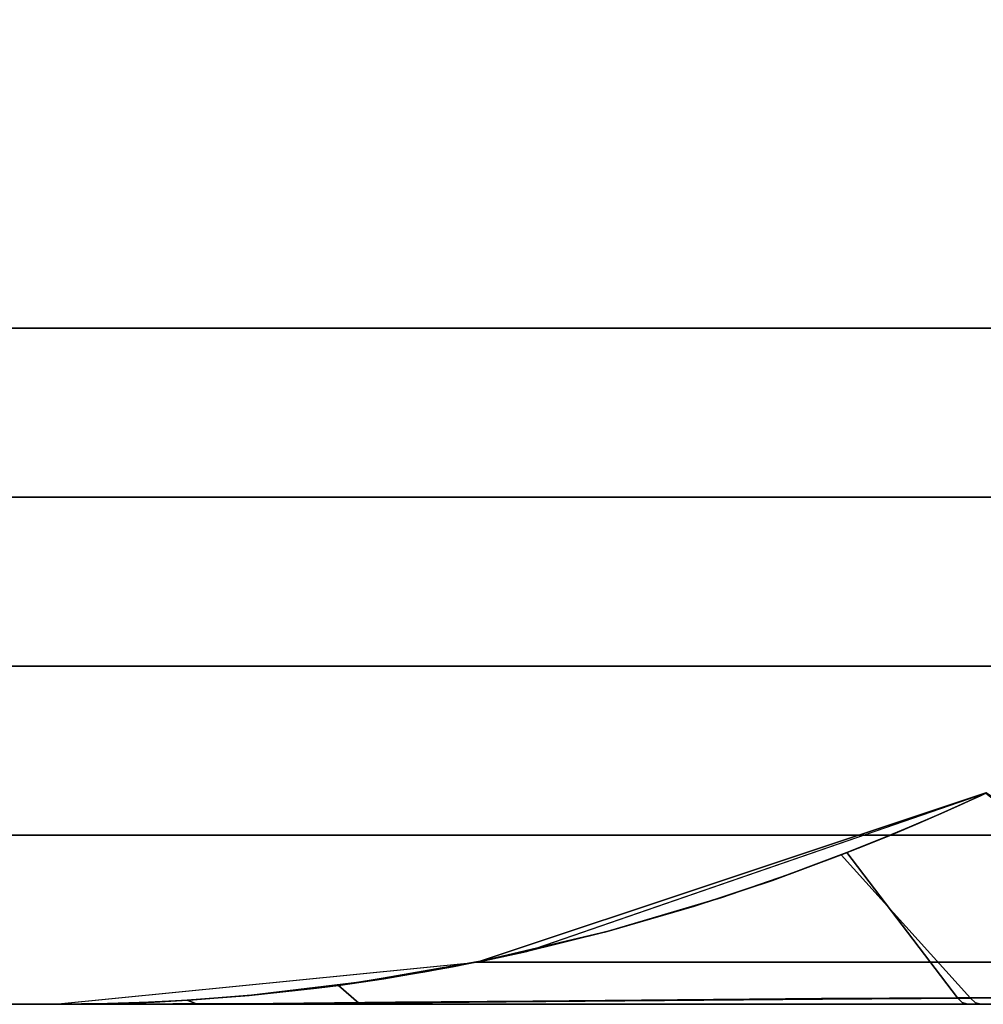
# Model space of a CAD drawing. Header units: centimetres. Extents: x -18 to 18, y -18 to 18.
# Tile 28 of 45: x 13.5 to 15.8, y -18 to -15.7. Entities that reach past the tile are written whole.
import ezdxf

# ---------------------------------------------------------------- set-up
doc = ezdxf.new("R2010")
doc.units = ezdxf.units.CM
doc.layers.get('0').update_dxf_attribs({"true_color": 0x5890e1})

msp = doc.modelspace()

# ---------------------------------------------------------------- linework, layer by layer
at = {"color": 183, "true_color": 0x8c58e1}
for points in [[(17.6, 17.6, 0), (17.6, -17.6, 0), (-17.6, -17.6, 0), (-17.6, 17.6, 0)], [(-17.6, 17.6, 0), (-17.6, -17.6, 0), (17.6, -17.6, 0), (17.6, 17.6, 0)], [(-16.4, 16.4, 0), (16.4, 16.4, 0), (16.4, -16.4, 0), (-16.4, -16.4, 0)], [(16.4, -16.7923, 0), (16.4, -16.8, 0), (-16.4, -16.8, 0), (-16.4, -16.7923, 0), (-16.4, -16.7695, 0), (-16.4, -16.7325, 0), (-16.4, -16.6828, 0), (-16.4, -16.6222, 0), (-16.4, -16.553, 0), (-16.4, -16.478, 0), (-16.4, -16.4, 0), (16.4, -16.4, 0), (16.4, -16.478, 0), (16.4, -16.553, 0), (16.4, -16.6222, 0), (16.4, -16.6828, 0), (16.4, -16.7325, 0), (16.4, -16.7695, 0)], [(16.4, -16.8304, 0), (16.4, -16.8674, 0), (16.4, -16.9172, 0), (16.4, -16.9778, 0), (16.4, -17.0469, 0), (16.4, -17.122, 0), (16.4, -17.2, 0), (-16.4, -17.2, 0), (-16.4, -17.122, 0), (-16.4, -17.0469, 0), (-16.4, -16.9778, 0), (-16.4, -16.9172, 0), (-16.4, -16.8674, 0), (-16.4, -16.8304, 0), (-16.4, -16.8077, 0), (-16.4, -16.8, 0), (16.4, -16.8, 0), (16.4, -16.8077, 0)], [(16.4144, -17.9, 0), (15.8201, -17.4999, 0), (14.6161, -17.9, 0)], [(16.4149, -17.9, 0), (15.8207, -17.4999, 0), (14.6169, -17.9, 0)], [(16.4152, -17.9, 0), (15.821, -17.4999, 0), (14.6172, -17.9, 0)], [(16.4152, -17.9, 0), (15.821, -17.4999, 0), (14.6172, -17.9, 0)], [(16.4152, -17.9, 0), (15.821, -17.4999, 0), (14.6172, -17.9, 0)], [(16.4152, -17.9, 0), (15.821, -17.4999, 0), (14.6172, -17.9, 0)], [(15.4775, -17.6464, 0), (15.5179, -17.6306, 0), (15.5906, -17.6012, 0), (15.6597, -17.5723, 0), (15.7214, -17.5455, 0), (15.772, -17.5227, 0), (15.8071, -17.5064, 0), (15.8199, -17.5003, 0), (16.4379, -17.9844, 0), (16.3254, -17.984, 0), (16.1757, -17.9841, 0), (15.9933, -17.9847, 0), (15.7836, -17.9858, 0)], [(15.4778, -17.6464, 0), (15.5182, -17.6306, 0), (15.5909, -17.6012, 0), (15.66, -17.5723, 0), (15.7217, -17.5455, 0), (15.7723, -17.5227, 0), (15.8074, -17.5064, 0), (15.8202, -17.5003, 0), (16.4382, -17.9844, 0), (16.3256, -17.984, 0), (16.176, -17.9841, 0), (15.9935, -17.9847, 0), (15.7838, -17.9858, 0)], [(15.4778, -17.6464, 0), (15.5182, -17.6306, 0), (15.5909, -17.6012, 0), (15.66, -17.5723, 0), (15.7217, -17.5455, 0), (15.7723, -17.5227, 0), (15.8074, -17.5064, 0), (15.8202, -17.5003, 0), (16.4382, -17.9844, 0), (16.3256, -17.984, 0), (16.176, -17.9841, 0), (15.9935, -17.9847, 0), (15.7838, -17.9858, 0)], [(15.4778, -17.6464, 0), (15.5182, -17.6306, 0), (15.5909, -17.6012, 0), (15.66, -17.5723, 0), (15.7217, -17.5455, 0), (15.7723, -17.5227, 0), (15.8074, -17.5064, 0), (15.8202, -17.5003, 0), (16.4382, -17.9844, 0), (16.3256, -17.984, 0), (16.176, -17.9841, 0), (15.9935, -17.9847, 0), (15.7838, -17.9858, 0)], [(15.4778, -17.6464, 0), (15.5182, -17.6306, 0), (15.5909, -17.6012, 0), (15.66, -17.5723, 0), (15.7217, -17.5455, 0), (15.7723, -17.5227, 0), (15.8074, -17.5064, 0), (15.8202, -17.5003, 0), (16.4382, -17.9844, 0), (16.3256, -17.984, 0), (16.176, -17.9841, 0), (15.9935, -17.9847, 0), (15.7838, -17.9858, 0)], [(15.5683, -17.61, 0), (15.6264, -17.586, 0), (15.6384, -17.581, 0), (15.7031, -17.5532, 0), (15.7587, -17.5284, 0), (15.801, -17.5089, 0), (15.8201, -17.4998, 0), (16.4199, -17.9846, 0), (16.3012, -17.9838, 0), (16.1476, -17.9836, 0), (15.9629, -17.9839, 0), (15.7527, -17.9847, 0), (15.4909, -17.6409, 0)], [(17.6, -17.9923, 0), (17.6, -18, 0), (-17.6, -18, 0), (-17.6, -17.9923, 0), (-17.6, -17.9695, 0), (-17.6, -17.9325, 0), (-17.6, -17.8828, 0), (-17.6, -17.8222, 0), (-17.6, -17.753, 0), (-17.6, -17.678, 0), (-17.6, -17.6, 0), (17.6, -17.6, 0), (17.6, -17.678, 0), (17.6, -17.753, 0), (17.6, -17.8222, 0), (17.6, -17.8828, 0), (17.6, -17.9325, 0), (17.6, -17.9695, 0)], [(-17.6, -18, 0), (17.6, -18, 0), (17.6, -17.9923, 0), (17.6, -17.9695, 0), (17.6, -17.9325, 0), (17.6, -17.8828, 0), (17.6, -17.8222, 0), (17.6, -17.753, 0), (17.6, -17.678, 0), (17.6, -17.6, 0), (-17.6, -17.6, 0), (-17.6, -17.678, 0), (-17.6, -17.753, 0), (-17.6, -17.8222, 0), (-17.6, -17.8828, 0), (-17.6, -17.9325, 0), (-17.6, -17.9695, 0), (-17.6, -17.9923, 0)], [(13.6178, -18, 0), (13.6178, -18, 0), (13.6322, -18, 0), (13.6714, -17.9996, 0), (13.726, -17.9988, 0), (13.791, -17.997, 0), (13.9341, -17.99, 0), (14.0826, -17.9784, 0), (14.3446, -17.9472, 0), (14.6329, -17.8965, 0), (14.9236, -17.8277, 0), (15.1957, -17.7469, 0), (15.3509, -17.6935, 0), (15.4909, -17.6409, 0), (15.7527, -17.9847, 0), (15.4315, -17.9866, 0), (15.0905, -17.9892, 0), (14.748, -17.9923, 0), (14.4229, -17.9953, 0), (14.1336, -17.9978, 0), (13.896, -17.9993, 0), (13.7256, -17.9999, 0), (13.6343, -18, 0), (13.6181, -18, 0)], [(14.5575, -17.9116, 0), (14.5576, -17.9115, 0), (14.7192, -17.8782, 0), (14.7192, -17.8781, 0), (14.9294, -17.8263, 0), (15.1303, -17.768, 0), (15.3147, -17.7067, 0), (15.4775, -17.6464, 0), (15.7836, -17.9858, 0), (15.4333, -17.9881, 0), (15.059, -17.9912, 0), (14.6849, -17.9945, 0), (14.3358, -17.9973, 0), (14.2879, -17.9553, 0)], [(14.5578, -17.9116, 0), (14.5578, -17.9115, 0), (14.7195, -17.8782, 0), (14.7195, -17.8781, 0), (14.9297, -17.8263, 0), (15.1306, -17.768, 0), (15.315, -17.7067, 0), (15.4778, -17.6464, 0), (15.7838, -17.9858, 0), (15.4336, -17.9881, 0), (15.0593, -17.9912, 0), (14.6852, -17.9945, 0), (14.336, -17.9973, 0), (14.2881, -17.9553, 0)], [(14.5578, -17.9116, 0), (14.5578, -17.9115, 0), (14.7195, -17.8782, 0), (14.7195, -17.8781, 0), (14.9297, -17.8263, 0), (15.1306, -17.768, 0), (15.315, -17.7067, 0), (15.4778, -17.6464, 0), (15.7838, -17.9858, 0), (15.4336, -17.9881, 0), (15.0593, -17.9912, 0), (14.6852, -17.9945, 0), (14.336, -17.9973, 0), (14.2881, -17.9553, 0), (14.3957, -17.9397, 0)], [(14.5578, -17.9116, 0), (14.5578, -17.9115, 0), (14.7195, -17.8782, 0), (14.7195, -17.8781, 0), (14.9297, -17.8263, 0), (15.1306, -17.768, 0), (15.315, -17.7067, 0), (15.4778, -17.6464, 0), (15.7838, -17.9858, 0), (15.4336, -17.9881, 0), (15.0593, -17.9912, 0), (14.6852, -17.9945, 0), (14.336, -17.9973, 0), (14.2881, -17.9553, 0), (14.3957, -17.9397, 0)], [(14.5578, -17.9116, 0), (14.5578, -17.9115, 0), (14.7195, -17.8782, 0), (14.7195, -17.8781, 0), (14.9297, -17.8263, 0), (15.1306, -17.768, 0), (15.315, -17.7067, 0), (15.4778, -17.6464, 0), (15.7838, -17.9858, 0), (15.4336, -17.9881, 0), (15.0593, -17.9912, 0), (14.6852, -17.9945, 0), (14.336, -17.9973, 0), (14.2881, -17.9553, 0), (14.3957, -17.9397, 0)], [(13.7425, -17.9985, 0), (13.617, -18, 0), (16.5935, -18, 0), (16.5643, -17.9956, 0), (16.5376, -17.983, 0), (16.51, -17.9644, 0), (16.4795, -17.9438, 0), (16.4473, -17.9221, 0), (16.4144, -17.9, 0), (14.6161, -17.9, 0), (14.554, -17.9122, 0), (14.4918, -17.9236, 0), (14.3672, -17.9439, 0), (14.2425, -17.9611, 0), (14.1178, -17.9752, 0), (13.993, -17.986, 0), (13.8679, -17.9938, 0)], [(13.7414, -17.9985, 0), (13.6176, -18, 0), (16.5938, -18, 0), (16.5652, -17.9958, 0), (16.538, -17.9829, 0), (16.5147, -17.9672, 0), (16.4846, -17.947, 0), (16.4503, -17.9238, 0), (16.4149, -17.9, 0), (14.6169, -17.9, 0), (14.5547, -17.9122, 0), (14.4924, -17.9236, 0), (14.3676, -17.944, 0), (14.2427, -17.9612, 0), (14.1176, -17.9753, 0), (13.9924, -17.9862, 0), (13.867, -17.9939, 0)], [(13.7417, -17.9985, 0), (13.6179, -18, 0), (16.594, -18, 0), (16.5654, -17.9958, 0), (16.5383, -17.9829, 0), (16.515, -17.9672, 0), (16.4849, -17.947, 0), (16.4506, -17.9238, 0), (16.4152, -17.9, 0), (14.6172, -17.9, 0), (14.555, -17.9122, 0), (14.4927, -17.9236, 0), (14.3679, -17.944, 0), (14.243, -17.9612, 0), (14.1179, -17.9753, 0), (13.9927, -17.9862, 0), (13.8673, -17.9939, 0)], [(13.7417, -17.9985, 0), (13.6179, -18, 0), (16.594, -18, 0), (16.5654, -17.9958, 0), (16.5383, -17.9829, 0), (16.515, -17.9672, 0), (16.4849, -17.947, 0), (16.4506, -17.9238, 0), (16.4152, -17.9, 0), (14.6172, -17.9, 0), (14.555, -17.9122, 0), (14.4927, -17.9236, 0), (14.3679, -17.944, 0), (14.243, -17.9612, 0), (14.1179, -17.9753, 0), (13.9927, -17.9862, 0), (13.8673, -17.9939, 0)], [(13.7417, -17.9985, 0), (13.6179, -18, 0), (16.594, -18, 0), (16.5654, -17.9958, 0), (16.5383, -17.9829, 0), (16.515, -17.9672, 0), (16.4849, -17.947, 0), (16.4506, -17.9238, 0), (16.4152, -17.9, 0), (14.6172, -17.9, 0), (14.555, -17.9122, 0), (14.4927, -17.9236, 0), (14.3679, -17.944, 0), (14.243, -17.9612, 0), (14.1179, -17.9753, 0), (13.9927, -17.9862, 0), (13.8673, -17.9939, 0)], [(13.7417, -17.9985, 0), (13.6179, -18, 0), (16.594, -18, 0), (16.5654, -17.9958, 0), (16.5383, -17.9829, 0), (16.515, -17.9672, 0), (16.4849, -17.947, 0), (16.4506, -17.9238, 0), (16.4152, -17.9, 0), (14.6172, -17.9, 0), (14.555, -17.9122, 0), (14.4927, -17.9236, 0), (14.3679, -17.944, 0), (14.243, -17.9612, 0), (14.1179, -17.9753, 0), (13.9927, -17.9862, 0), (13.8673, -17.9939, 0)], [(13.9532, -17.9994, 0), (13.9304, -17.9904, 0), (14.0766, -17.9791, 0), (14.2357, -17.962, 0), (14.2357, -17.962, 0), (14.2879, -17.9553, 0), (14.3358, -17.9973, 0), (14.1307, -17.9986, 0)], [(13.9535, -17.9994, 0), (13.9307, -17.9904, 0), (14.0769, -17.9791, 0), (14.236, -17.962, 0), (14.2881, -17.9552, 0), (14.336, -17.9973, 0), (14.131, -17.9986, 0)], [(13.9535, -17.9994, 0), (13.9307, -17.9904, 0), (14.0769, -17.9791, 0), (14.236, -17.962, 0), (14.2881, -17.9552, 0), (14.336, -17.9973, 0), (14.131, -17.9986, 0)], [(13.9535, -17.9994, 0), (13.9307, -17.9904, 0), (14.0769, -17.9791, 0), (14.236, -17.962, 0), (14.2881, -17.9552, 0), (14.336, -17.9973, 0), (14.131, -17.9986, 0)], [(13.9535, -17.9994, 0), (13.9307, -17.9904, 0), (14.0769, -17.9791, 0), (14.236, -17.962, 0), (14.2359, -17.962, 0), (14.2881, -17.9553, 0), (14.336, -17.9973, 0), (14.131, -17.9986, 0)], [(15.7642, -17.9961, 0), (15.7768, -18, 0), (15.4429, -18, 0), (15.0901, -18, 0), (14.7385, -18, 0), (14.4087, -18, 0), (14.1196, -18, 0), (13.8863, -18, 0), (13.721, -18, 0), (13.6334, -18, 0), (13.6343, -18, 0), (13.7256, -17.9999, 0), (13.896, -17.9993, 0), (14.1336, -17.9978, 0), (14.4229, -17.9953, 0), (14.748, -17.9923, 0), (15.0905, -17.9892, 0), (15.4315, -17.9866, 0), (15.7527, -17.9847, 0)], [(15.7953, -17.9964, 0), (15.8079, -18, 0), (15.4441, -18, 0), (15.0576, -18, 0), (14.6754, -18, 0), (14.3235, -18, 0), (14.3358, -17.9973, 0), (14.6849, -17.9945, 0), (15.059, -17.9912, 0), (15.4333, -17.9881, 0), (15.7836, -17.9858, 0)], [(15.7956, -17.9964, 0), (15.8082, -18, 0), (15.4443, -18, 0), (15.0579, -18, 0), (14.6757, -18, 0), (14.3238, -18, 0), (14.336, -17.9973, 0), (14.6852, -17.9945, 0), (15.0593, -17.9912, 0), (15.4336, -17.9881, 0), (15.7838, -17.9858, 0)], [(15.7956, -17.9964, 0), (15.8082, -18, 0), (15.4443, -18, 0), (15.0579, -18, 0), (14.6757, -18, 0), (14.3238, -18, 0), (14.336, -17.9973, 0), (14.6852, -17.9945, 0), (15.0593, -17.9912, 0), (15.4336, -17.9881, 0), (15.7838, -17.9858, 0)], [(15.7956, -17.9964, 0), (15.8082, -18, 0), (15.4443, -18, 0), (15.0579, -18, 0), (14.6757, -18, 0), (14.3238, -18, 0), (14.336, -17.9973, 0), (14.6852, -17.9945, 0), (15.0593, -17.9912, 0), (15.4336, -17.9881, 0), (15.7838, -17.9858, 0)], [(15.7956, -17.9964, 0), (15.8082, -18, 0), (15.4443, -18, 0), (15.0579, -18, 0), (14.6757, -18, 0), (14.3238, -18, 0), (14.336, -17.9973, 0), (14.6852, -17.9945, 0), (15.0593, -17.9912, 0), (15.4336, -17.9881, 0), (15.7838, -17.9858, 0)], [(15.7642, -17.9961, 0), (15.7527, -17.9847, 0), (16.1476, -17.9836, 0), (16.4199, -17.9846, 0), (16.4434, -17.9961, 0), (16.469, -18, 0), (16.3468, -18, 0), (16.1876, -18, 0), (15.7768, -18, 0)], [(16.0262, -18, 0), (15.8079, -18, 0), (15.7953, -17.9964, 0), (15.7836, -17.9858, 0), (16.1757, -17.9841, 0), (16.3254, -17.984, 0), (16.4379, -17.9844, 0), (16.4619, -17.996, 0), (16.4879, -18, 0), (16.3717, -18, 0), (16.2162, -18, 0)], [(16.3256, -17.984, 0), (16.4382, -17.9844, 0), (16.4622, -17.996, 0), (16.4882, -18, 0), (16.372, -18, 0), (16.2165, -18, 0), (16.0265, -18, 0), (15.8082, -18, 0), (15.7956, -17.9964, 0), (15.7838, -17.9858, 0), (16.176, -17.9841, 0)], [(16.3256, -17.984, 0), (16.4382, -17.9844, 0), (16.4622, -17.996, 0), (16.4882, -18, 0), (16.372, -18, 0), (16.2165, -18, 0), (16.0265, -18, 0), (15.8082, -18, 0), (15.7956, -17.9964, 0), (15.7838, -17.9858, 0), (16.176, -17.9841, 0)], [(16.3256, -17.984, 0), (16.4382, -17.9844, 0), (16.4622, -17.996, 0), (16.4882, -18, 0), (16.372, -18, 0), (16.2165, -18, 0), (16.0265, -18, 0), (15.8082, -18, 0), (15.7956, -17.9964, 0), (15.7838, -17.9858, 0), (16.176, -17.9841, 0)], [(16.3256, -17.984, 0), (16.4382, -17.9844, 0), (16.4622, -17.996, 0), (16.4882, -18, 0), (16.372, -18, 0), (16.2165, -18, 0), (16.0265, -18, 0), (15.8082, -18, 0), (15.7956, -17.9964, 0), (15.7838, -17.9858, 0), (16.176, -17.9841, 0)], [(-17.6, -18, 0), (17.6, -18, 0), (17.6, -18, 0), (-17.6, -18, 0)], [(16.5935, -18, 0), (13.617, -18, 0), (13.617, -18, 0), (13.6174, -18, 0), (13.6178, -18, 0), (13.6177, -18, 0), (13.6181, -18, 0), (13.6343, -18, 0), (13.6334, -18, 0), (13.721, -18, 0), (13.8863, -18, 0), (14.1196, -18, 0), (14.4087, -18, 0), (14.7385, -18, 0), (15.0901, -18, 0), (15.4429, -18, 0), (15.7768, -18, 0), (16.1876, -18, 0), (16.3468, -18, 0), (16.469, -18, 0), (16.469, -18, 0), (16.5623, -18, 0), (16.5936, -18, 0)], [(13.8516, -17.9947, 0), (13.9304, -17.9904, 0), (13.9532, -17.9994, 0), (13.8425, -17.9998, 0), (13.7523, -17.9999, 0), (13.6843, -18, 0), (13.6395, -18, 0), (13.6176, -18, 0), (13.6176, -18, 0), (13.6179, -18, 0), (13.6208, -18, 0), (13.6332, -18, 0), (13.6691, -17.9997, 0), (13.7204, -17.999, 0), (13.7824, -17.9974, 0)], [(13.6176, -18, 0), (13.6176, -18, 0), (13.6176, -18, 0), (13.6176, -18, 0), (13.6395, -18, 0), (13.6389, -18, 0), (13.6647, -18, 0), (13.775, -18, 0), (13.9449, -18, 0), (14.3235, -18, 0), (14.6754, -18, 0), (15.0576, -18, 0), (15.4441, -18, 0), (15.8079, -18, 0), (16.0262, -18, 0), (16.2162, -18, 0), (16.3717, -18, 0), (16.4879, -18, 0), (16.5302, -18, 0), (16.593, -18, 0), (16.5938, -18, 0), (16.5939, -18, 0)], [(13.8518, -17.9947, 0), (13.9307, -17.9904, 0), (13.9535, -17.9994, 0), (13.8428, -17.9998, 0), (13.7526, -17.9999, 0), (13.6845, -18, 0), (13.6397, -18, 0), (13.6179, -18, 0), (13.6179, -18, 0), (13.6182, -18, 0), (13.6211, -18, 0), (13.6335, -18, 0), (13.6694, -17.9997, 0), (13.7207, -17.999, 0), (13.7827, -17.9974, 0)], [(13.8518, -17.9947, 0), (13.9307, -17.9904, 0), (13.9535, -17.9994, 0), (13.8428, -17.9998, 0), (13.7526, -17.9999, 0), (13.6845, -18, 0), (13.6397, -18, 0), (13.6179, -18, 0), (13.6179, -18, 0), (13.6182, -18, 0), (13.6211, -18, 0), (13.6335, -18, 0), (13.6694, -17.9997, 0), (13.7207, -17.999, 0), (13.7827, -17.9974, 0)], [(13.8518, -17.9947, 0), (13.9307, -17.9904, 0), (13.9535, -17.9994, 0), (13.8428, -17.9998, 0), (13.7526, -17.9999, 0), (13.6845, -18, 0), (13.6397, -18, 0), (13.6179, -18, 0), (13.6179, -18, 0), (13.6182, -18, 0), (13.6211, -18, 0), (13.6335, -18, 0), (13.6694, -17.9997, 0), (13.7207, -17.999, 0), (13.7827, -17.9974, 0), (13.7956, -17.997, 0)], [(13.8518, -17.9947, 0), (13.9307, -17.9904, 0), (13.9535, -17.9994, 0), (13.8428, -17.9998, 0), (13.7526, -17.9999, 0), (13.6845, -18, 0), (13.6397, -18, 0), (13.6179, -18, 0), (13.6179, -18, 0), (13.6182, -18, 0), (13.6211, -18, 0), (13.6335, -18, 0), (13.6694, -17.9997, 0), (13.7207, -17.999, 0), (13.7827, -17.9974, 0), (13.7956, -17.997, 0)], [(13.6179, -18, 0), (13.6179, -18, 0), (13.6179, -18, 0), (13.6179, -18, 0), (13.6397, -18, 0), (13.6686, -18, 0), (13.7785, -18, 0), (13.9452, -18, 0), (14.3238, -18, 0), (14.6757, -18, 0), (15.0579, -18, 0), (15.4443, -18, 0), (15.8082, -18, 0), (16.0265, -18, 0), (16.2165, -18, 0), (16.372, -18, 0), (16.4882, -18, 0), (16.5304, -18, 0), (16.5933, -18, 0), (16.5941, -18, 0), (16.5942, -18, 0)], [(13.6179, -18, 0), (13.6179, -18, 0), (13.6179, -18, 0), (13.6179, -18, 0), (13.6397, -18, 0), (13.6686, -18, 0), (13.7785, -18, 0), (13.9452, -18, 0), (14.3238, -18, 0), (14.6757, -18, 0), (15.0579, -18, 0), (15.4443, -18, 0), (15.8082, -18, 0), (16.0265, -18, 0), (16.2165, -18, 0), (16.372, -18, 0), (16.4882, -18, 0), (16.5304, -18, 0), (16.5933, -18, 0), (16.5941, -18, 0), (16.5942, -18, 0)], [(13.6179, -18, 0), (13.6179, -18, 0), (13.6179, -18, 0), (13.6179, -18, 0), (13.6397, -18, 0), (13.6686, -18, 0), (13.7785, -18, 0), (13.9452, -18, 0), (14.3238, -18, 0), (14.6757, -18, 0), (15.0579, -18, 0), (15.4443, -18, 0), (15.8082, -18, 0), (16.0265, -18, 0), (16.2165, -18, 0), (16.372, -18, 0), (16.4882, -18, 0), (16.5304, -18, 0), (16.5933, -18, 0), (16.5941, -18, 0), (16.5942, -18, 0)], [(13.6179, -18, 0), (13.6179, -18, 0), (13.6179, -18, 0), (13.6179, -18, 0), (13.6397, -18, 0), (13.6686, -18, 0), (13.7785, -18, 0), (13.9452, -18, 0), (14.3238, -18, 0), (14.6757, -18, 0), (15.0579, -18, 0), (15.4443, -18, 0), (15.8082, -18, 0), (16.0265, -18, 0), (16.2165, -18, 0), (16.372, -18, 0), (16.4882, -18, 0), (16.5304, -18, 0), (16.5933, -18, 0), (16.5941, -18, 0), (16.5942, -18, 0)], [(13.7526, -17.9999, 0), (13.9532, -17.9994, 0), (13.9449, -18, 0), (13.775, -18, 0), (13.6647, -18, 0), (13.6395, -18, 0), (13.6845, -18, 0)], [(13.6395, -18, 0), (13.6395, -18, 0), (13.6647, -18, 0)], [(13.6395, -18, 0), (13.6395, -18, 0), (13.6395, -18, 0), (13.6395, -18, 0), (13.6395, -18, 0), (13.6395, -18, 0), (13.6396, -18, 0)], [(13.6398, -18, 0), (13.6399, -18, 0), (13.7526, -17.9999, 0), (13.9535, -17.9994, 0), (13.9452, -18, 0), (13.7785, -18, 0), (13.6686, -18, 0), (13.6397, -18, 0), (13.6397, -18, 0), (13.6397, -18, 0)], [(13.6398, -18, 0), (13.6399, -18, 0), (13.7526, -17.9999, 0), (13.9535, -17.9994, 0), (13.9452, -18, 0), (13.7785, -18, 0), (13.6686, -18, 0), (13.6397, -18, 0), (13.6397, -18, 0), (13.6397, -18, 0)], [(13.6398, -18, 0), (13.6399, -18, 0), (13.7526, -17.9999, 0), (13.9535, -17.9994, 0), (13.9452, -18, 0), (13.7785, -18, 0), (13.6686, -18, 0), (13.6397, -18, 0), (13.6397, -18, 0), (13.6397, -18, 0)], [(13.6398, -18, 0), (13.6399, -18, 0), (13.7526, -17.9999, 0), (13.9535, -17.9994, 0), (13.9452, -18, 0), (13.7785, -18, 0), (13.6686, -18, 0), (13.6397, -18, 0), (13.6397, -18, 0), (13.6397, -18, 0)], [(14.3235, -18, 0), (13.9449, -18, 0), (13.9532, -17.9994, 0), (14.3358, -17.9973, 0)], [(14.3238, -18, 0), (13.9452, -18, 0), (13.9535, -17.9994, 0), (14.336, -17.9973, 0)], [(14.3238, -18, 0), (13.9452, -18, 0), (13.9535, -17.9994, 0), (14.336, -17.9973, 0)], [(14.3238, -18, 0), (13.9452, -18, 0), (13.9535, -17.9994, 0), (14.336, -17.9973, 0)], [(14.3238, -18, 0), (13.9452, -18, 0), (13.9535, -17.9994, 0), (14.336, -17.9973, 0)]]:
    msp.add_polyline3d(points, close=True, dxfattribs=at)
for points in [[(-16.4, -17.2, 0), (16.4, -17.2, 0), (16.5561, -17.1846, 0), (16.7725, -17.108, 0), (16.9657, -16.9657, 0), (17.108, -16.7725, 0), (17.1847, -16.5561, 0), (17.2, -16.4, 0), (17.2, 16.4, 0), (17.1656, 16.6322, 0), (17.0652, 16.8445, 0), (16.9395, 16.9907, 0), (16.7771, 17.1055, 0), (16.5915, 17.1768, 0), (16.4, 17.2, 0), (-16.4, 17.2, 0)], [(15.8201, -17.4998, 0), (15.801, -17.5089, 0), (15.7587, -17.5284, 0), (15.7031, -17.5532, 0), (15.6384, -17.581, 0), (15.5683, -17.61, 0), (15.4909, -17.6409, 0), (15.3509, -17.6936, 0), (15.1957, -17.7469, 0), (14.9236, -17.8277, 0), (14.6329, -17.8965, 0), (14.3446, -17.9472, 0), (14.0826, -17.9785, 0), (13.9341, -17.99, 0), (13.791, -17.997, 0), (13.726, -17.9988, 0), (13.6714, -17.9996, 0), (13.6322, -18, 0), (13.6178, -18, 0), (13.6174, -17.9999, 0), (13.617, -17.9999, 0), (13.617, -18, 0), (14.6161, -17.9, 0), (15.8201, -17.4999, 0)], [(15.8199, -17.5003, 0), (15.8071, -17.5064, 0), (15.772, -17.5227, 0), (15.7214, -17.5455, 0), (15.6597, -17.5723, 0), (15.5906, -17.6012, 0), (15.5179, -17.6306, 0), (15.4775, -17.6464, 0), (15.3147, -17.7067, 0), (15.1303, -17.768, 0), (14.9294, -17.8263, 0), (14.7192, -17.8781, 0), (14.5576, -17.9116, 0), (14.2879, -17.9553, 0), (14.2357, -17.962, 0), (14.0766, -17.9791, 0), (13.9304, -17.9904, 0), (13.8516, -17.9947, 0), (13.7824, -17.9974, 0), (13.7204, -17.999, 0), (13.6691, -17.9997, 0), (13.6332, -18, 0), (13.6208, -18, 0), (13.6179, -18, 0), (13.6176, -18, 0), (13.6176, -18, 0), (13.6176, -18, 0), (14.6169, -17.9, 0), (14.7332, -17.875, 0), (15.8207, -17.4999, 0)], [(15.8202, -17.5003, 0), (15.8074, -17.5064, 0), (15.7723, -17.5227, 0), (15.7217, -17.5455, 0), (15.66, -17.5723, 0), (15.5909, -17.6012, 0), (15.5182, -17.6306, 0), (15.4778, -17.6464, 0), (15.315, -17.7067, 0), (15.1306, -17.768, 0), (14.9297, -17.8263, 0), (14.7195, -17.8781, 0), (14.5578, -17.9116, 0), (14.2881, -17.9553, 0), (14.236, -17.962, 0), (14.0769, -17.9791, 0), (13.9307, -17.9904, 0), (13.8518, -17.9947, 0), (13.7827, -17.9974, 0), (13.7207, -17.999, 0), (13.6694, -17.9997, 0), (13.6335, -18, 0), (13.6211, -18, 0), (13.6182, -18, 0), (13.6179, -18, 0), (13.6179, -18, 0), (13.6179, -18, 0), (14.6172, -17.9, 0), (14.7335, -17.875, 0), (15.821, -17.4999, 0)], [(15.8202, -17.5003, 0), (15.8074, -17.5064, 0), (15.7723, -17.5227, 0), (15.7217, -17.5455, 0), (15.66, -17.5723, 0), (15.5909, -17.6012, 0), (15.5182, -17.6306, 0), (15.4778, -17.6464, 0), (15.315, -17.7067, 0), (15.1306, -17.768, 0), (14.9297, -17.8263, 0), (14.7195, -17.8781, 0), (14.5578, -17.9116, 0), (14.3957, -17.9397, 0), (14.2881, -17.9553, 0), (14.236, -17.962, 0), (14.0769, -17.9791, 0), (13.9307, -17.9904, 0), (13.8518, -17.9947, 0), (13.7827, -17.9974, 0), (13.7207, -17.999, 0), (13.6694, -17.9997, 0), (13.6335, -18, 0), (13.6211, -18, 0), (13.6182, -18, 0), (13.6179, -18, 0), (13.6179, -18, 0), (13.6179, -18, 0), (14.6172, -17.9, 0), (14.7335, -17.875, 0), (15.821, -17.4999, 0)], [(15.8202, -17.5003, 0), (15.8074, -17.5064, 0), (15.7723, -17.5227, 0), (15.7217, -17.5455, 0), (15.66, -17.5723, 0), (15.5909, -17.6012, 0), (15.5182, -17.6306, 0), (15.4778, -17.6464, 0), (15.315, -17.7067, 0), (15.1306, -17.768, 0), (14.9297, -17.8263, 0), (14.7195, -17.8781, 0), (14.5578, -17.9116, 0), (14.3957, -17.9397, 0), (14.2881, -17.9553, 0), (14.236, -17.962, 0), (14.0769, -17.9791, 0), (13.9307, -17.9904, 0), (13.8518, -17.9947, 0), (13.7827, -17.9974, 0), (13.7207, -17.999, 0), (13.6694, -17.9997, 0), (13.6335, -18, 0), (13.6211, -18, 0), (13.6182, -18, 0), (13.6179, -18, 0), (13.6179, -18, 0), (13.6179, -18, 0), (14.6172, -17.9, 0), (14.7335, -17.875, 0), (15.821, -17.4999, 0)], [(15.8202, -17.5003, 0), (15.8074, -17.5064, 0), (15.7723, -17.5227, 0), (15.7217, -17.5455, 0), (15.66, -17.5723, 0), (15.5909, -17.6012, 0), (15.5182, -17.6306, 0), (15.4778, -17.6464, 0), (15.315, -17.7067, 0), (15.1306, -17.768, 0), (14.9297, -17.8263, 0), (14.7195, -17.8781, 0), (14.5578, -17.9116, 0), (14.3957, -17.9397, 0), (14.2881, -17.9553, 0), (14.236, -17.962, 0), (14.0769, -17.9791, 0), (13.9307, -17.9904, 0), (13.8518, -17.9947, 0), (13.7827, -17.9974, 0), (13.7207, -17.999, 0), (13.6694, -17.9997, 0), (13.6335, -18, 0), (13.6211, -18, 0), (13.6182, -18, 0), (13.6179, -18, 0), (13.6179, -18, 0), (13.6179, -18, 0), (14.6172, -17.9, 0), (14.7335, -17.875, 0), (15.821, -17.4999, 0)]]:
    msp.add_polyline3d(points, dxfattribs=at)

doc.saveas('drawing.dxf')
